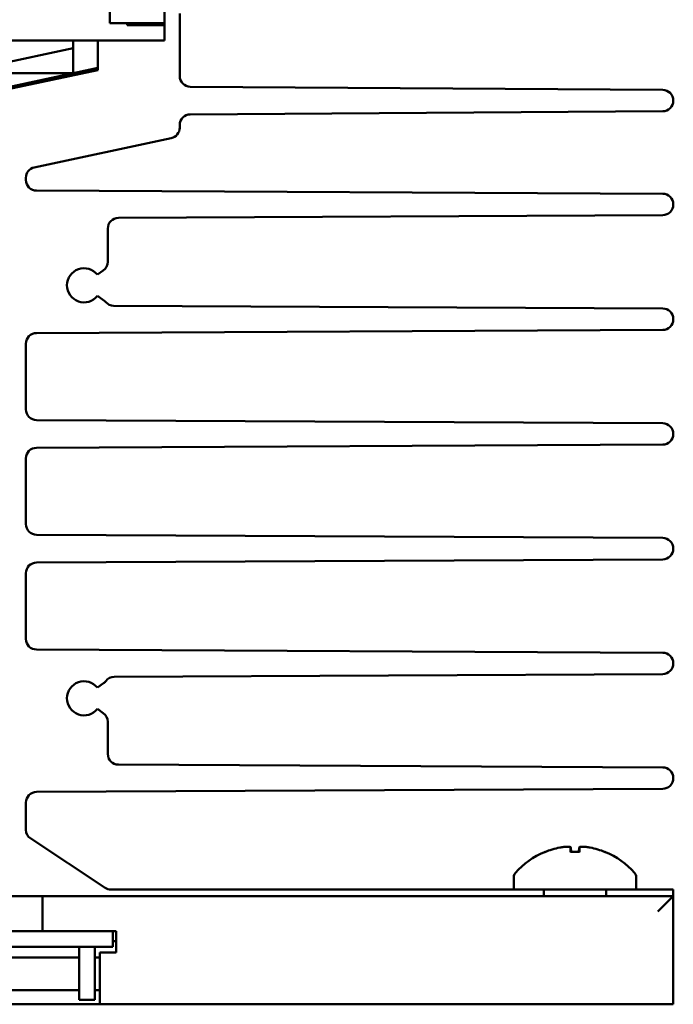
# Model space of a CAD drawing. Header units: inches. Extents: x 4.3 to 27.2, y 0.8 to 21.3.
# Tile 6 of 19: x 15.7 to 17.7, y 0.8 to 3.8. Entities that reach past the tile are written whole.
import ezdxf

# ---------------------------------------------------------------- set-up
doc = ezdxf.new("R2010")
doc.units = ezdxf.units.IN
doc.header["$MEASUREMENT"] = 0
doc.layers.add('Visible (ANSI)', color=7, linetype='Continuous', lineweight=50)

msp = doc.modelspace()

# ---------------------------------------------------------------- linework, layer by layer
at = {"layer": 'Visible (ANSI)'}
for p, q in [((16.0148, 4.1376), (16.0148, 3.7911)), ((16.1821, 4.1376), (16.1821, 3.7911)), ((16.228, 3.8202), (16.228, 3.6298)), ((16.0148, 3.7911), (16.0332, 3.7911)), ((16.129, 3.7911), (16.0332, 3.7911)), ((16.0679, 3.7846), (16.0679, 3.7911)), ((16.1793, 3.7846), (16.0679, 3.7846)), ((16.129, 3.7911), (16.144, 3.7911)), ((16.1624, 3.7911), (16.144, 3.7911)), ((16.1624, 3.7911), (16.1821, 3.7911)), ((16.1793, 3.7846), (16.1821, 3.7846)), ((16.1821, 3.7911), (16.1821, 3.7846)), ((16.1821, 3.7846), (16.1821, 3.7382)), ((15.9771, 3.7382), (15.0758, 3.7382)), ((15.903, 3.7382), (15.903, 3.6383)), ((15.9771, 3.7382), (15.99, 3.7382)), ((15.978, 3.6822), (15.978, 3.7382)), ((16.1793, 3.7382), (15.99, 3.7382)), ((16.1793, 3.7382), (16.1821, 3.7382)), ((15.5431, 3.6381), (15.903, 3.7148)), ((15.978, 3.6543), (15.978, 3.6822)), ((15.5087, 3.554), (15.978, 3.654)), ((15.5087, 3.548), (15.978, 3.648)), ((15.903, 3.6381), (15.5087, 3.5541)), ((15.903, 3.6381), (15.5431, 3.6381)), ((15.5431, 3.6381), (15.903, 3.6381)), ((15.903, 3.6383), (15.978, 3.6543)), ((15.903, 3.6383), (15.903, 3.6381)), ((15.903, 3.6381), (15.903, 3.6381)), ((15.9768, 3.6537), (15.978, 3.6537)), ((15.9779, 3.654), (15.978, 3.654)), ((15.978, 3.648), (15.978, 3.6543)), ((15.8764, 3.6264), (15.8473, 3.6261)), ((16.2603, 3.5973), (17.7017, 3.5877)), ((17.734, 3.5552), (17.734, 3.5548)), ((17.7017, 3.5223), (16.2603, 3.5127)), ((16.228, 3.4802), (16.228, 3.472)), ((16.2022, 3.4402), (15.7844, 3.3512)), ((15.7587, 3.3194), (15.7587, 3.3128)), ((15.791, 3.2803), (17.7016, 3.2707)), ((17.734, 3.2382), (17.734, 3.2378)), ((17.7016, 3.2053), (16.041, 3.1969)), ((16.0087, 3.0632), (16.0087, 3.1644)), ((15.9767, 3.0239), (15.9948, 3.0365)), ((15.9967, 2.9449), (15.9767, 2.9589)), ((16.0263, 2.9292), (17.7016, 2.9207)), ((17.734, 2.8882), (17.734, 2.8878)), ((17.7016, 2.8553), (15.791, 2.8457)), ((15.7587, 2.8132), (15.7587, 2.6128)), ((15.791, 2.5803), (17.7016, 2.5707)), ((17.734, 2.5382), (17.734, 2.5378)), ((17.7016, 2.5053), (15.791, 2.4957)), ((15.7587, 2.4632), (15.7587, 2.2628)), ((15.791, 2.2303), (17.7016, 2.2207)), ((17.734, 2.1882), (17.734, 2.1878)), ((17.7016, 2.1553), (15.791, 2.1457)), ((15.7587, 2.1132), (15.7587, 1.9128)), ((15.791, 1.8803), (17.7016, 1.8707)), ((17.734, 1.8382), (17.734, 1.8378)), ((17.7016, 1.8053), (16.0284, 1.7969)), ((15.9767, 1.764), (15.9956, 1.7773)), ((15.9948, 1.6864), (15.9767, 1.699)), ((16.0087, 1.5616), (16.0087, 1.6598)), ((16.041, 1.5291), (17.7016, 1.5207)), ((17.734, 1.4882), (17.734, 1.4878)), ((17.7016, 1.4553), (15.791, 1.4457)), ((15.7587, 1.4132), (15.7587, 1.3305)), ((15.7733, 1.3034), (16.0005, 1.1534)), ((17.4477, 1.2629), (17.4203, 1.2629)), ((17.4209, 1.2765), (17.4221, 1.2629)), ((17.447, 1.2765), (17.4458, 1.2629)), ((17.2475, 1.1861), (17.2475, 1.148)), ((17.6205, 1.1861), (17.6205, 1.148)), ((16.0184, 1.148), (17.2475, 1.148)), ((17.2475, 1.148), (17.6205, 1.148)), ((17.339, 1.148), (17.339, 1.128)), ((17.529, 1.148), (17.529, 1.128)), ((17.6205, 1.148), (17.734, 1.148)), ((17.734, 1.148), (17.734, 1.128)), ((15.7765, 1.128), (15.4415, 1.128)), ((15.809, 1.128), (15.7765, 1.128)), ((15.809, 1.081), (15.809, 1.128)), ((17.734, 1.128), (15.809, 1.128)), ((17.687, 1.081), (17.734, 1.128)), ((17.734, 0.798), (17.734, 1.128)), ((15.809, 1.081), (15.809, 1.021)), ((15.409, 1.0213), (15.809, 1.0213)), ((15.809, 1.021), (16.034, 1.021)), ((16.0239, 0.9735), (16.0239, 1.021)), ((16.034, 1.021), (16.034, 0.956)), ((15.9939, 0.9735), (15.2239, 0.9735)), ((15.9211, 0.8433), (15.9211, 0.9734)), ((15.9689, 0.8433), (15.9689, 0.9734)), ((16.0239, 0.9735), (15.9939, 0.9735)), ((16.0239, 0.991), (16.034, 0.991)), ((15.2967, 0.941), (15.9211, 0.941)), ((15.9689, 0.941), (15.984, 0.941)), ((15.984, 0.956), (15.984, 0.798)), ((16.034, 0.956), (15.984, 0.956)), ((15.9211, 0.8415), (15.2967, 0.8415)), ((15.9211, 0.8113), (15.9211, 0.8433)), ((15.9689, 0.8433), (15.9689, 0.8113)), ((15.984, 0.8415), (15.9689, 0.8415)), ((15.9211, 0.8113), (15.9689, 0.8113)), ((15.234, 0.798), (15.984, 0.798)), ((17.687, 0.798), (15.984, 0.798)), ((17.734, 0.798), (17.687, 0.798))]:
    msp.add_line(p, q, dxfattribs=at)
for centre, radius, start, end in [((16.2605, 3.6298), 0.0325, 180, 269.6196), ((17.7015, 3.5552), 0.0325, 0, 89.6196), ((17.7015, 3.5548), 0.0325, 270.3804, 0), ((16.2605, 3.4802), 0.0325, 90.3804, 180), ((16.1955, 3.472), 0.0325, 282.0289, 0), ((15.7912, 3.3194), 0.0325, 102.0289, 180), ((15.7912, 3.3128), 0.0325, 180, 269.7099), ((17.7015, 3.2382), 0.0325, 0, 89.7099), ((17.7015, 3.2378), 0.0325, 270.2901, 0), ((16.0412, 3.1644), 0.0325, 90.2901, 180), ((15.9361, 2.9914), 0.052, 38.6822, 321.3178), ((15.9762, 3.0632), 0.0325, 305, 0), ((15.9781, 2.9183), 0.0325, 41.8814, 55), ((16.0265, 2.9617), 0.0325, 221.8814, 269.7099), ((17.7015, 2.8882), 0.0325, 0, 89.7099), ((17.7015, 2.8878), 0.0325, 270.2901, 0), ((15.7912, 2.8132), 0.0325, 90.2901, 180), ((15.7912, 2.6128), 0.0325, 180, 269.7099), ((17.7015, 2.5382), 0.0325, 0, 89.7099), ((17.7015, 2.5378), 0.0325, 270.2901, 0), ((15.7912, 2.4632), 0.0325, 90.2901, 180), ((15.7912, 2.2628), 0.0325, 180, 269.7099), ((17.7015, 2.1882), 0.0325, 0, 89.7099), ((17.7015, 2.1878), 0.0325, 270.2901, 0), ((15.7912, 2.1132), 0.0325, 90.2901, 180), ((15.7912, 1.9128), 0.0325, 180, 269.7099), ((17.7015, 1.8382), 0.0325, 0, 89.7099), ((17.7015, 1.8378), 0.0325, 270.2901, 0), ((15.9361, 1.7315), 0.052, 38.6822, 321.3178), ((15.977, 1.8039), 0.0325, 305, 322.5766), ((16.0286, 1.7644), 0.0325, 90.2901, 142.5766), ((15.9762, 1.6598), 0.0325, 0, 55), ((16.0412, 1.5616), 0.0325, 180, 269.7099), ((17.7015, 1.4882), 0.0325, 0, 89.7099), ((17.7015, 1.4878), 0.0325, 270.2901, 0), ((15.7912, 1.4132), 0.0325, 90.2901, 180), ((15.7912, 1.3305), 0.0325, 180, 236.5752), ((17.434, 1.0386), 0.2424, 112.6004, 138.4591), ((17.3432, 1.2567), 0.0062, 91.8944, 112.6004), ((17.5248, 1.2567), 0.0062, 67.3996, 88.1056), ((17.434, 1.0386), 0.2424, 41.5409, 67.3996), ((17.2675, 1.1861), 0.02, 138.4591, 180), ((17.6005, 1.1861), 0.02, 0, 41.5409), ((16.0184, 1.1805), 0.0325, 236.5752, 270), ((15.921, 0.9734), 0.0001, 0, 90), ((15.921, 0.9734), 0.0479, 0, 0.1196)]:
    msp.add_arc(centre, radius, start, end, dxfattribs=at)
for centre, major_axis, ratio, start_param, end_param in [((17.4336, 1.0394), (0.219, 0.1037), 0.99534, 1.320332, 1.519232), ((17.4435, 1.0394), (-0.0211, 0.2413), 0.041262, 0.189893, 0.388792), ((17.4244, 1.0394), (0.0211, 0.2413), 0.041262, 5.894393, 6.093293), ((17.4344, 1.0394), (0.219, -0.1037), 0.99534, 1.622361, 1.821261)]:
    msp.add_ellipse(centre, major_axis=major_axis, ratio=ratio, start_param=start_param, end_param=end_param, dxfattribs=at)
for points, knots in [([(17.3879, 1.2762), (17.3918, 1.277), (17.396, 1.2777), (17.4039, 1.2786), (17.4076, 1.2789), (17.4135, 1.2789), (17.416, 1.2788), (17.4196, 1.278), (17.4206, 1.2774), (17.4209, 1.2766), (17.4209, 1.2764), (17.4209, 1.2762)], [0, 0, 0, 0, 0.0304356, 0.0304356, 0.0608712, 0.0608712, 0.0912329, 0.0912329, 0.1215946, 0.1215946, 0.1282974, 0.1282974, 0.1282974, 0.1282974]), ([(17.4202, 1.2624), (17.4202, 1.2624), (17.4202, 1.2624), (17.4202, 1.2627), (17.4202, 1.2629), (17.4203, 1.2629)], [0.017596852, 0.017596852, 0.017596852, 0.017596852, 0.01762601, 0.01762601, 0.023499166, 0.023499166, 0.023499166, 0.023499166]), ([(17.447, 1.2762), (17.4469, 1.277), (17.4476, 1.2777), (17.4506, 1.2786), (17.4529, 1.2789), (17.4583, 1.2789), (17.4617, 1.2788), (17.4694, 1.278), (17.4735, 1.2774), (17.4783, 1.2766), (17.4792, 1.2764), (17.4801, 1.2762)], [0, 0, 0, 0, 0.030458, 0.030458, 0.060916, 0.060916, 0.0912553, 0.0912553, 0.1215946, 0.1215946, 0.1282974, 0.1282974, 0.1282974, 0.1282974]), ([(17.4477, 1.2629), (17.4477, 1.2629), (17.4477, 1.2627), (17.4477, 1.2624), (17.4477, 1.2624), (17.4477, 1.2624)], [0.070224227, 0.070224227, 0.070224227, 0.070224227, 0.076097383, 0.076097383, 0.076126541, 0.076126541, 0.076126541, 0.076126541])]:
    msp.add_open_spline(points, degree=3, knots=knots, dxfattribs=at)

doc.saveas('drawing.dxf')
